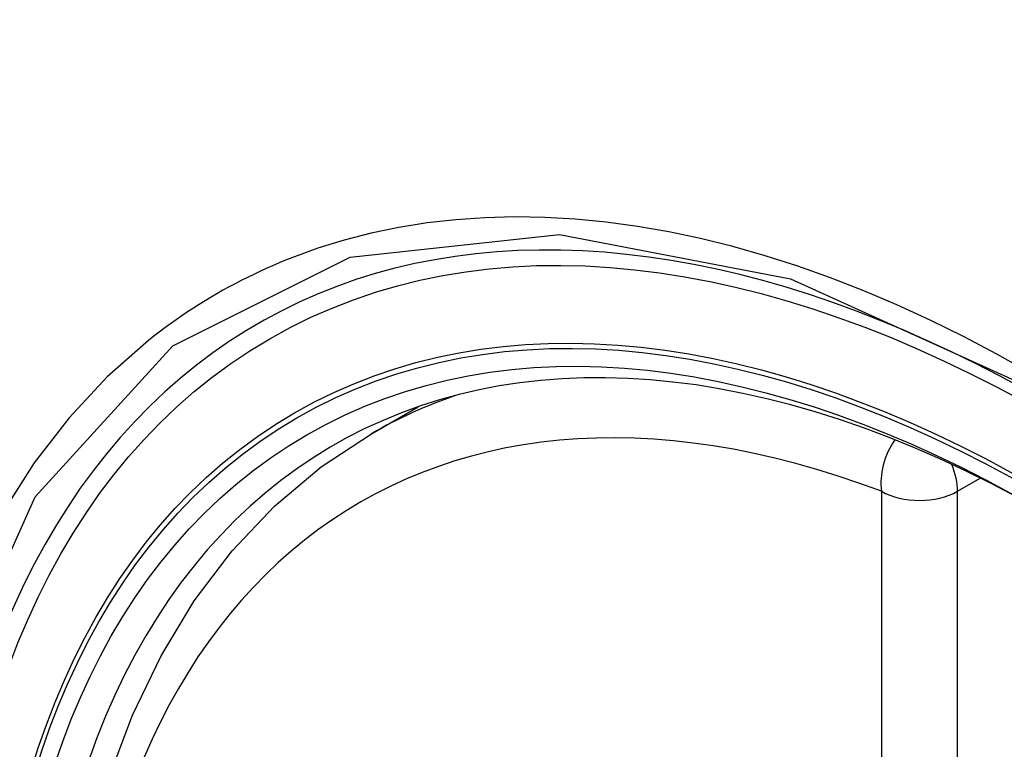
# Model space of a CAD drawing. Header units: inches. Extents: x 19 to 446, y 48 to 210.
# Tile 177 of 256: x 392.953 to 393.17, y 194.399 to 194.559. Entities that reach past the tile are written whole.
import ezdxf

# ---------------------------------------------------------------- set-up
doc = ezdxf.new("R2010")
doc.units = ezdxf.units.IN
doc.header["$MEASUREMENT"] = 0
doc.layers.add('Visible Edges(ANSI)', color=7, linetype='Continuous', lineweight=25)
doc.layers.add('Visible Tangent Edges(ANSI)', color=7, linetype='Continuous', lineweight=25)

msp = doc.modelspace()

# ---------------------------------------------------------------- linework, layer by layer
at = {"layer": 'Visible Edges(ANSI)'}
msp.add_line((393.0306, 194.46815), (393.04087, 194.47408), dxfattribs=at)
at = {"layer": 'Visible Edges(ANSI)', "flags": 128}
msp.add_lwpolyline([(392.97289, 194.39235), (392.97812, 194.40631), (392.98439, 194.41936), (392.99168, 194.43141), (393, 194.4424), (393.0093, 194.45223), (393.01952, 194.46084), (393.0306, 194.46815)], dxfattribs=at)
at = {"layer": 'Visible Edges(ANSI)'}
for centre, major_axis, start_param, end_param in [((393.28453, 193.6908), (-0.64961, 1.12515), 5.161526, 5.834048), ((393.17979, 194.19287), (0.15748, -0.27276), 2.363977, 7.060801)]:
    msp.add_ellipse(centre, major_axis=major_axis, ratio=0.57735, start_param=start_param, end_param=end_param, dxfattribs=at)
msp.add_ellipse((393.17631, 194.19086), major_axis=(-0.15994, 0.27703), ratio=0.57735, dxfattribs=at)
at = {"layer": 'Visible Tangent Edges(ANSI)'}
for p, q in [((393.15926, 194.4555), (393.16425, 194.45838)), ((393.14255, 194.4555), (393.14255, 193.97082)), ((393.15926, 193.97082), (393.15926, 194.4555))]:
    msp.add_line(p, q, dxfattribs=at)
at = {"layer": 'Visible Tangent Edges(ANSI)', "flags": 128}
for points in [[(393.17518, 194.48154), (393.16787, 194.48564), (393.16056, 194.48948), (393.15324, 194.49308), (393.14594, 194.49643), (393.13866, 194.49952), (393.1314, 194.50235), (393.12418, 194.50491), (393.11701, 194.50721), (393.1099, 194.50923), (393.10286, 194.51099), (393.09588, 194.51246), (393.08897, 194.51367), (393.08211, 194.5146), (393.07533, 194.51526), (393.06862, 194.51565), (393.06201, 194.51576), (393.05549, 194.51559), (393.04908, 194.51515), (393.04278, 194.51443), (393.0366, 194.51345), (393.03054, 194.51219), (393.02461, 194.51066), (393.0188, 194.50886), (393.01313, 194.5068)], [(393.00053, 194.08657), (392.96691, 194.15365), (392.94278, 194.22272), (392.92933, 194.29031), (392.92718, 194.35338), (392.93644, 194.40881), (392.95672, 194.45427), (392.98699, 194.48747), (393.02593, 194.50694), (393.0719, 194.51192), (393.12256, 194.50214), (393.17568, 194.47809)], [(393.01313, 194.5068), (393.01171, 194.50623), (393.01029, 194.50565), (393.00889, 194.50505), (393.00749, 194.50443), (393.00611, 194.50379), (393.00473, 194.50314), (393.00336, 194.50247), (393.002, 194.50179), (393.00065, 194.50109), (392.99932, 194.50037), (392.99799, 194.49964), (392.99667, 194.49888), (392.99536, 194.49812), (392.99406, 194.49733), (392.99276, 194.49653), (392.99148, 194.49572), (392.99021, 194.49488), (392.98895, 194.49403), (392.9877, 194.49317), (392.98646, 194.49229), (392.98523, 194.49139), (392.98401, 194.49047), (392.9828, 194.48954), (392.9816, 194.4886)], [(392.9816, 194.4886), (392.97257, 194.48061), (392.96421, 194.47165), (392.95655, 194.46172), (392.94962, 194.45088), (392.94343, 194.43914), (392.93802, 194.42654), (392.93342, 194.41313), (392.92964, 194.39898), (392.92669, 194.38414)]]:
    msp.add_lwpolyline(points, dxfattribs=at)
at = {"layer": 'Visible Tangent Edges(ANSI)'}
for centre, major_axis, ratio, start_param, end_param in [((393.17879, 194.19229), (-0.17318, 0.29996), 0.57735, 5.05527, 10.652693), ((393.17874, 194.19227), (-0.15059, 0.26083), 0.57735, 5.66855, 8.468616), ((393.1871, 194.19709), (-0.1565, 0.27106), 0.57735, 6.171189, 6.283185), ((393.15091, 194.46032), (-0.00418, -0.01105), 0.667065, 4.356432, 5.396522), ((393.15091, 194.46032), (0.00591, -0.01023), 0.57735, 0.785398, 1.348991), ((393.15091, 194.46032), (-0.01181, 0), 0.57735, 0.785398, 2.356194)]:
    msp.add_ellipse(centre, major_axis=major_axis, ratio=ratio, start_param=start_param, end_param=end_param, dxfattribs=at)
for centre, major_axis in [((393.17939, 194.19264), (0.17111, -0.29637)), ((393.17641, 194.19092), (-0.1627, 0.2818)), ((393.17631, 194.19086), (0.1621, -0.28076))]:
    msp.add_ellipse(centre, major_axis=major_axis, ratio=0.57735, dxfattribs=at)

doc.saveas('drawing.dxf')
